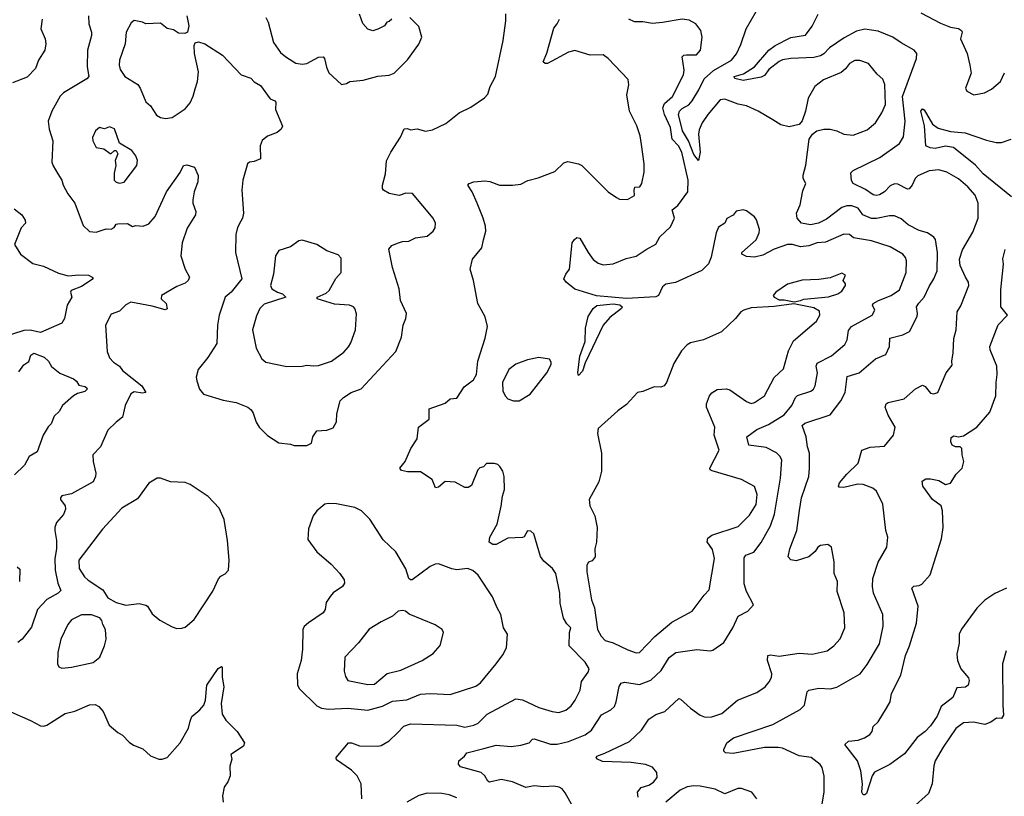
# Model space of a CAD drawing. Extents: x 1954678 to 2060275, y 904822 to 1016299.
# Tile 151 of 256: x 2044409 to 2050392, y 929390 to 934111. Entities that reach past the tile are written whole.
import ezdxf

# ---------------------------------------------------------------- set-up
doc = ezdxf.new("R2010")
doc.units = 0

msp = doc.modelspace()

# ---------------------------------------------------------------- linework, layer by layer
at = {"layer": '0CON20XD'}
for points in [[(2046155, 931523.3), (2046183.6, 931536.4), (2046190, 931575), (2046215, 931612.5), (2046275, 931616.2), (2046315, 931630), (2046334, 931666), (2046336.2, 931715), (2046356.2, 931795), (2046376.2, 931815), (2046423.8, 931845), (2046485, 931867.5), (2046695.5, 932094.5), (2046729.7, 932180.3), (2046739.2, 932255), (2046755.8, 932295), (2046759.2, 932325), (2046722.5, 932405), (2046715.8, 932475), (2046674.4, 932605), (2046653, 932717), (2046670.8, 932739.2), (2046705, 932753.3), (2046735, 932763.3), (2046775, 932763.8), (2046815, 932785.8), (2046885, 932796), (2046922.9, 932825), (2046934.5, 932845), (2046936.4, 932875), (2046922.9, 932905), (2046796.7, 933055), (2046755, 933056.7), (2046715, 933043.3), (2046655, 933054), (2046620, 933075), (2046613.8, 933085), (2046614.2, 933105), (2046631.5, 933175), (2046637.9, 933252.1), (2046664.6, 933305.4), (2046723.4, 933396.6), (2046745, 933447.5), (2046765, 933450), (2046785, 933442.5), (2046825, 933446.7), (2046875, 933433.8), (2046918.8, 933441.2), (2046999.7, 933480.3), (2047080, 933545), (2047150.5, 933579.5), (2047233.6, 933636.4), (2047255, 933657.5), (2047268.8, 933705), (2047301.2, 933765), (2047347.1, 933985), (2047364, 934105), (2047363.9, 934146.1)], [(2046670, 934115), (2046655, 934100), (2046640, 934095), (2046626.1, 934073.9), (2046585.9, 934054.1), (2046555, 934043.8), (2046525, 934053.3), (2046495, 934087.5), (2046473.9, 934143.9)], [(2048166.9, 929385), (2048163.2, 929415), (2048185, 929443.3), (2048231.9, 929458.1), (2048260.6, 929475), (2048282.2, 929505), (2048281.5, 929535), (2048255, 929566.7), (2048212.4, 929582.4), (2048125.4, 929594.6), (2047951.3, 929601.3), (2047920, 929615), (2047912.5, 929625), (2047916.7, 929635), (2047965, 929651.9), (2048115, 929722.3), (2048188.8, 929791.2), (2048231.7, 929858.3), (2048275, 929887.5), (2048330, 929905), (2048415, 929983.8), (2048425, 929981.2), (2048485, 929926), (2048545, 929882.9), (2048575, 929871.4), (2048615, 929872.2), (2048676.3, 929893.7), (2048771.2, 929975), (2048888.3, 930021.7), (2048940, 930055), (2048964.5, 930085.5), (2048978.3, 930111.7), (2048980.8, 930135), (2048952.7, 930215), (2048955, 930245.8), (2048970.9, 930249.1), (2049025, 930242.2), (2049145, 930259.2), (2049224.1, 930254.1), (2049315.5, 930274.5), (2049357.5, 930305), (2049395, 930347.5), (2049423.1, 930415), (2049418.6, 930505), (2049377.5, 930635), (2049378, 930695), (2049358.8, 930745), (2049358, 930815), (2049342.5, 930905), (2049320.7, 930920.7), (2049275, 930915.7), (2049260, 930905), (2049242.7, 930877.3), (2049205, 930845.8), (2049127.6, 930822.4), (2049095, 930827.5), (2049079.2, 930845), (2049090, 930895), (2049132.3, 931005), (2049148, 931128), (2049159.6, 931205), (2049205.5, 931335), (2049208.5, 931385), (2049208.6, 931475), (2049195.6, 931515), (2049187.5, 931575), (2049164.2, 931645), (2049180.9, 931659.1), (2049335, 931708), (2049400, 931795), (2049425.6, 931845), (2049438.3, 931941.7), (2049510, 931965), (2049610.3, 932049.7), (2049672, 932075), (2049695.5, 932124.5), (2049697.5, 932175), (2049775.4, 932194.6), (2049815.4, 932214.6), (2049862.3, 932307.7), (2049865.8, 932325), (2049859.4, 932365), (2049872.9, 932387.1), (2049905.3, 932424.7), (2049935, 932489.2), (2049965, 932536), (2049983.8, 932585), (2049986.2, 932695), (2049974.3, 932774.3), (2049965, 932790), (2049925.9, 932815.9), (2049875, 932829.2), (2049808.8, 932865), (2049765, 932900.6), (2049725, 932917.8), (2049695, 932917.9), (2049615, 932902.3), (2049585, 932903.2), (2049532.9, 932925), (2049504.7, 932964.7), (2049465, 932978.8), (2049435, 932978.8), (2049405, 932969.1), (2049311.5, 932898.5), (2049263.8, 932875), (2049215, 932864.6), (2049160.8, 932875), (2049132.9, 932905), (2049130.6, 932935), (2049151.8, 932985), (2049168.3, 933071.7), (2049185.7, 933115), (2049171.2, 933145), (2049171.2, 933165), (2049187.3, 933227.3), (2049206.1, 933383.9), (2049226.7, 933415), (2049254.3, 933435.7), (2049295, 933445.7), (2049335, 933445.7), (2049375, 933435.7), (2049417.5, 933415), (2049475, 933408.6), (2049558.3, 933441.7), (2049610, 933485), (2049648.1, 933545), (2049670.5, 933595), (2049666.6, 933716.6), (2049655, 933748.8), (2049620.3, 933780.3), (2049568, 933845), (2049515, 933862.9), (2049485, 933862.9), (2049451.2, 933845), (2049428.3, 933811.7), (2049400.8, 933789.2), (2049294.5, 933745.5), (2049240.8, 933705), (2049200, 933635), (2049184, 933555), (2049163.8, 933496.2), (2049146.1, 933473.9), (2049085, 933458.8), (2049035, 933471.2), (2048985, 933503.3), (2048896.7, 933555), (2048825, 933587.5), (2048775, 933596.7), (2048695, 933627.5), (2048665, 933624.2), (2048591.1, 933535), (2048557.5, 933485), (2048537.9, 933442.1), (2048533.9, 933415), (2048544.7, 933305.3), (2048535, 933254.2), (2048505, 933292.5), (2048474, 933374), (2048436.1, 933436.1), (2048413.3, 933535), (2048418.5, 933555), (2048435, 933571.5), (2048475, 933594.3), (2048495, 933616.8), (2048537, 933685), (2048568.1, 933751.9), (2048625, 933801.7), (2048734.2, 933865.8), (2048765, 933904.3), (2048791.2, 933961.2), (2048824.4, 934055.6), (2048885, 934160)], [(2050156.9, 932545), (2050125, 932616.2), (2050120.7, 932655), (2050138.9, 932711.1), (2050200.8, 932819.2), (2050234.6, 932905.4), (2050233.5, 932995), (2050215, 933044.3), (2050170, 933095), (2050114.1, 933144.1), (2050044, 933185), (2049995, 933197.9), (2049935, 933192.9), (2049867.9, 933162.1), (2049850, 933145), (2049832.5, 933105), (2049815, 933082.2), (2049805, 933080.9), (2049745, 933111.2), (2049725, 933112.7), (2049699.5, 933100.5), (2049665, 933065.5), (2049635, 933045.4), (2049615, 933041.4), (2049595, 933046.8), (2049549.3, 933079.3), (2049475, 933115.8), (2049464.4, 933134.4), (2049459.2, 933180.8), (2049473.8, 933195), (2049636.4, 933273.6), (2049755, 933357.9), (2049780.7, 933399.3), (2049789.3, 933495), (2049773.8, 933645), (2049859.5, 933875), (2049860, 933905), (2049845.7, 933925), (2049765, 933970.4), (2049715.8, 934005.8), (2049625, 934040.6), (2049545, 934052.7), (2049495, 934042), (2049418.9, 934001.1), (2049330.4, 933939.6), (2049296.4, 933903.6), (2049275, 933890.4), (2049235, 933881.6), (2049095, 933875.7), (2049045, 933867.3), (2049025, 933857.5), (2048962.6, 933807.4), (2048935, 933772.5), (2048915, 933761.5), (2048805, 933740.6), (2048755, 933754.3), (2048751.2, 933765), (2048808, 933782), (2048875, 933823.8), (2048961.5, 933925), (2048999.1, 933955), (2049095, 934001.8), (2049185, 934017.1), (2049225, 934071.2), (2049261.4, 934145)], [(2049885, 934153.3), (2050005, 934090), (2050065, 934065.3), (2050115, 934058.5), (2050132.5, 934045), (2050135.6, 934035), (2050126.9, 933995), (2050167.2, 933905), (2050183.7, 933833.7), (2050191.5, 933785), (2050156.2, 933695), (2050165, 933676.7), (2050206.4, 933653.6), (2050272.7, 933667.3), (2050315, 933688.8), (2050368.6, 933735), (2050392.9, 933787.1)], [(2044546, 934115), (2044537.5, 934055), (2044564.2, 933995), (2044567.5, 933965), (2044562.5, 933925), (2044524.3, 933865.7), (2044506.2, 933815), (2044455, 933762), (2044365, 933726.7)], [(2044828.2, 934135), (2044830, 934085), (2044845.6, 934035), (2044845.5, 934014.5), (2044822.2, 933925), (2044819.6, 933825), (2044828.9, 933765), (2044817.9, 933752.1), (2044675, 933665.6), (2044655, 933645.7), (2044604.4, 933555), (2044583.3, 933495), (2044587.8, 933445), (2044610, 933375), (2044604.6, 933245), (2044611.9, 933221.9), (2044641.1, 933175), (2044665.7, 933135), (2044674.3, 933105), (2044701.7, 933051.7), (2044744, 932995), (2044795, 932860), (2044833, 932823), (2044875, 932819.2), (2044935, 932840), (2044965, 932836.7), (2044983, 932847), (2044995, 932867.5), (2045005, 932870), (2045065, 932871.2), (2045095, 932854.3), (2045115, 932859.2), (2045160, 932855), (2045195, 932870), (2045232, 932915), (2045301.5, 933065), (2045385, 933182), (2045404.3, 933225), (2045425, 933228.5), (2045471.2, 933215), (2045494.4, 933164.4), (2045491.1, 933125), (2045469.4, 933065), (2045462, 933015), (2045462, 932995), (2045479.2, 932945), (2045478.6, 932925), (2045426.2, 932843.8), (2045395.8, 932755), (2045388.8, 932675), (2045414.2, 932595), (2045442, 932545), (2045432.5, 932525), (2045415, 932510), (2045365, 932490), (2045271.2, 932435), (2045268.8, 932415), (2045300, 932385), (2045305, 932352.5), (2045293, 932347), (2045215, 932370), (2045085, 932393.5), (2045055, 932376.9), (2045015, 932340), (2044965, 932321.2), (2044930, 932255), (2044941.9, 932095), (2044955.8, 932055), (2044979.8, 932029.8), (2045015, 932005.7), (2045035, 931977.8), (2045152.5, 931885), (2045176, 931845), (2045155, 931840.5), (2045105, 931848.8), (2045085, 931836.9), (2045051.1, 931765), (2045033.3, 931695), (2044995, 931664.2), (2044944.6, 931615.4), (2044900, 931515), (2044854.4, 931465.6), (2044856.5, 931425), (2044872.9, 931355), (2044870.8, 931335), (2044855, 931301.2), (2044725, 931228), (2044665, 931216.7), (2044657.5, 931205), (2044657.5, 931195), (2044685.9, 931155.9), (2044688, 931135), (2044675, 931103.3), (2044634, 931055), (2044622.5, 931025), (2044622, 931005), (2044633.1, 930945), (2044633.5, 930895), (2044623.8, 930835), (2044625.5, 930765), (2044640.4, 930685), (2044659.1, 930640.9), (2044644.1, 930625.9), (2044574, 930586), (2044518.6, 930525), (2044481.9, 930418.1), (2044425, 930345.8), (2044398, 930325)], [(2045425.8, 934135), (2045436.4, 934073.6), (2045430, 934035), (2045413, 934027), (2045375, 934030), (2045345, 934048.8), (2045305, 934058), (2045265, 934089.2), (2045175, 934086.2), (2045155, 934096), (2045104.1, 934105.9), (2045087.7, 934092.3), (2045056.9, 934035), (2045049.5, 933965), (2045016.5, 933865), (2045013.5, 933835), (2045019.1, 933809.1), (2045048.8, 933765), (2045126.8, 933716.8), (2045142, 933695), (2045175, 933612.5), (2045205, 933586.7), (2045240.3, 933530.3), (2045265, 933515.7), (2045295, 933509.4), (2045335, 933516.7), (2045415, 933568.9), (2045444.5, 933605), (2045464, 933646), (2045475, 933690), (2045490.5, 933735), (2045495.6, 933794.4), (2045472, 933905), (2045470, 933955), (2045475, 933970), (2045495, 933976.7), (2045535, 933963.3), (2045641.2, 933895), (2045755.7, 933775.7), (2045813.3, 933755), (2045835, 933733.8), (2045871.7, 933711.7), (2045930.5, 933630.5), (2045958.8, 933618.8), (2045965, 933610), (2045962.9, 933565), (2046006.8, 933463.2), (2045997.5, 933445), (2045974, 933425), (2045915, 933403.6), (2045883.5, 933376.5), (2045870.3, 933345), (2045873.3, 933265), (2045835, 933250), (2045805, 933245.8), (2045794.5, 933235.5), (2045765.5, 933135), (2045759.4, 933075), (2045770, 932935), (2045764.2, 932905), (2045752.8, 932887.2), (2045732.6, 932847.4), (2045723.3, 932805), (2045720.5, 932695), (2045758.5, 932535), (2045695, 932455.5), (2045657.5, 932425), (2045621.5, 932315), (2045611.9, 932255), (2045608.3, 932141.7), (2045552.6, 932057.4), (2045494, 931985), (2045482.7, 931937.3), (2045485.8, 931915), (2045502, 931865), (2045525.6, 931835.6), (2045645, 931797.5), (2045724.1, 931784.1), (2045795, 931756.2), (2045815, 931740), (2045828.3, 931718.3), (2045846.2, 931665), (2045864, 931635), (2045915, 931582.5), (2045985, 931538.8), (2046055, 931531.2), (2046076.4, 931523.6), (2046155, 931523.3)], [(2045904.3, 934125), (2045918.9, 934095), (2045952.2, 933972.2), (2045995, 933912.5), (2046026, 933885), (2046087.6, 933847.6), (2046125, 933840.5), (2046155, 933844.5), (2046225, 933882.5), (2046252.5, 933885), (2046261.2, 933875), (2046273, 933823), (2046288.8, 933788.8), (2046365, 933717.5)], [(2046488.2, 929375), (2046484.2, 929465), (2046460, 929515), (2046425, 929548), (2046335, 929612), (2046332, 929625), (2046407.5, 929715), (2046425, 929715.8), (2046475, 929696.7), (2046585, 929694.3), (2046605, 929699.2), (2046655, 929727.5), (2046705, 929775.8), (2046744, 929816), (2046785, 929831.2), (2047065, 929822.7), (2047115, 929809.6), (2047168.3, 929821.7), (2047194.7, 929835.3), (2047250.1, 929889.9), (2047425, 929983.3), (2047465, 929975.6), (2047565, 929930.9), (2047645, 929905.6), (2047685, 929899.5), (2047727.1, 929912.9), (2047759.9, 929940.1), (2047785.8, 929974.2), (2047815.4, 930035), (2047823, 930087), (2047864.3, 930145), (2047868.9, 930165), (2047845.7, 930205), (2047748.8, 930305), (2047750.8, 930385), (2047758.8, 930415), (2047735, 930438.8), (2047713.1, 930473.1), (2047692.9, 930565), (2047692, 930625), (2047667.1, 930745), (2047647.5, 930775), (2047595, 930818.8), (2047575, 930848.8), (2047533.3, 930985), (2047515, 931001.2), (2047495, 931003.8), (2047475, 930967.5), (2047465, 930963.3), (2047375, 930959.2), (2047305, 930920), (2047285, 930920), (2047262.5, 930935), (2047266.7, 930965), (2047310, 931045), (2047335.9, 931154.1), (2047342.9, 931215), (2047355.7, 931254.3), (2047353.8, 931335), (2047345.9, 931365.9), (2047326.7, 931395), (2047315, 931406.7), (2047295, 931413.3), (2047245, 931412.5), (2047227, 931393), (2047205, 931386.7), (2047193.3, 931375), (2047155, 931280), (2047135, 931267.5), (2047115, 931267.5), (2047055, 931300), (2046995, 931303.3), (2046955, 931270), (2046936.2, 931266.2), (2046915, 931316.7), (2046845, 931362.5), (2046765, 931362), (2046730.5, 931370.5), (2046720, 931385), (2046751.2, 931425), (2046786.2, 931505), (2046825, 931562.5), (2046833.3, 931635), (2046896.9, 931683.1), (2046896.7, 931745), (2046995, 931780), (2047025, 931806.7), (2047065, 931810), (2047111.2, 931878.8), (2047167.7, 931922.3), (2047185.6, 931954.4), (2047193.1, 932035), (2047238.6, 932175), (2047252, 932245), (2047238.8, 932305), (2047194, 932385), (2047166.9, 932525), (2047146, 932595), (2047160.8, 932655), (2047216.7, 932725), (2047227.7, 932772.3), (2047242, 932825), (2047240, 932855), (2047226.2, 932905), (2047189.2, 932995), (2047158, 933065), (2047132.5, 933105), (2047140, 933115), (2047170, 933125), (2047235, 933130.5), (2047266.7, 933126.7), (2047325, 933105.8), (2047405, 933104.2), (2047455, 933112), (2047497, 933133), (2047560.9, 933149.1), (2047661.2, 933188.8), (2047715, 933240), (2047739.5, 933249.5), (2047805.8, 933235.8), (2047824.3, 933224.3), (2047985.6, 933065.6), (2048035, 933030), (2048055, 933020), (2048103, 933017), (2048145, 933042.5), (2048142.9, 933075), (2048148, 933092), (2048177.5, 933095), (2048190, 933115), (2048203.8, 933185), (2048204, 933235), (2048187.3, 933352.7), (2048179.4, 933405), (2048158.9, 933465), (2048114.5, 933555), (2048098.9, 933655), (2048110.8, 933715), (2048107.3, 933747.3), (2047985.5, 933875.5), (2047955, 933896.9), (2047875, 933895.9), (2047783.4, 933923.4), (2047745, 933914.4), (2047616.7, 933845), (2047602.5, 933845), (2047590, 933855), (2047612.1, 933907.9), (2047655, 934060), (2047675.7, 934085), (2047689.2, 934115)], [(2046365, 933717.5), (2046395, 933722.5), (2046415, 933736), (2046497.4, 933742.6), (2046585, 933768), (2046655, 933773.8), (2046685, 933786.7), (2046765, 933866.7), (2046835, 933962.5), (2046852.5, 934005), (2046835, 934070), (2046780, 934125)], [(2047763.1, 929343.1), (2047725, 929411.2), (2047705.5, 929435.5), (2047687.5, 929445), (2047655, 929452.5), (2047595, 929447.5), (2047535, 929452.9), (2047485, 929444.3), (2047405, 929477.8), (2047335, 929492.2), (2047265, 929475.6), (2047253.1, 929483.1), (2047235.4, 929515.4), (2047213.8, 929535), (2047088.8, 929568.8), (2047075.6, 929585), (2047076.9, 929605), (2047112.9, 929635), (2047125.5, 929654.5), (2047229.2, 929680.8), (2047305, 929700), (2047395, 929693.5), (2047455, 929701.8), (2047504.5, 929715.5), (2047525, 929736.7), (2047535, 929738.8), (2047635, 929706.7), (2047676.4, 929706.4), (2047745, 929722.3), (2047845, 929763.8), (2047885, 929792.5), (2047945, 929885.7), (2048000.8, 929915), (2048023.4, 929936.6), (2048034.7, 929965.3), (2048052.2, 930057.8), (2048065, 930078.6), (2048085, 930084.5), (2048175, 930069.2), (2048244.7, 930095.3), (2048306.7, 930155), (2048357, 930233), (2048396.2, 930263.8), (2048525, 930281.9), (2048605, 930273.8), (2048620.8, 930279.2), (2048688.8, 930325), (2048742, 930415), (2048774.3, 930485.7), (2048833.3, 930515), (2048868.8, 930555), (2048826.2, 930635), (2048811.9, 930681.9), (2048810.9, 930839.1), (2048822, 930855), (2048870.6, 930875), (2048915, 930932.9), (2048971.8, 931035), (2048995.4, 931105), (2049033.3, 931325), (2049041.5, 931435), (2049028.7, 931458.7), (2049008.5, 931478.5), (2048945, 931510), (2048840.8, 931525), (2048828.5, 931575), (2048889.7, 931620.3), (2048959.6, 931650.4), (2049055, 931710), (2049100.9, 931765), (2049123.8, 931815), (2049135, 931826.5), (2049216.3, 931853.7), (2049233.3, 931865), (2049243.6, 931885), (2049256.4, 931965), (2049248.5, 932005), (2049255, 932022.9), (2049343, 932067), (2049422.5, 932137.5), (2049436.9, 932165), (2049445, 932221.2), (2049464.4, 932245), (2049589.5, 932315), (2049605.6, 932345), (2049590.6, 932375), (2049595.7, 932385), (2049627.1, 932405), (2049705.9, 932434.1), (2049755, 932468.6), (2049795.6, 932575), (2049798.8, 932645), (2049791.8, 932665), (2049775.6, 932685), (2049699.3, 932729.3), (2049586, 932766), (2049476.7, 932785), (2049452.5, 932805), (2049416.4, 932806.4), (2049305, 932759.6), (2049255, 932754.6), (2049205, 932735.5), (2049155, 932730.8), (2049105, 932744.5), (2049075, 932743.8), (2048993.4, 932716.6), (2048925, 932680), (2048875, 932667.5), (2048825, 932672), (2048797.5, 932685), (2048797.5, 932695), (2048885, 932773.8), (2048903.3, 932815), (2048904.4, 932835), (2048886, 932895), (2048875, 932912.5), (2048825, 932948.8), (2048805, 932955.8), (2048763.9, 932946.1), (2048745, 932922.5), (2048707.3, 932902.7), (2048695, 932873.8), (2048655, 932850), (2048641.4, 932815), (2048611.9, 932668.1), (2048595, 932626.7), (2048555, 932586), (2048395, 932514), (2048335, 932503.3), (2048315, 932486.7), (2048290.8, 932435), (2048275, 932426.5), (2048097, 932417), (2047915, 932432.5), (2047783.7, 932473.7), (2047730, 932515), (2047716.7, 932535), (2047727.5, 932565), (2047750, 932595), (2047766.7, 932755), (2047780, 932775), (2047795, 932786.2), (2047813.9, 932783.9), (2047862.9, 932695), (2047893.3, 932653.3), (2047925, 932630.8), (2047955, 932620.8), (2048015, 932626), (2048095, 932660), (2048155, 932674.4), (2048216.2, 932713.8), (2048275, 932745.8), (2048298.7, 932791.3), (2048365, 932851.2), (2048387.8, 932905), (2048374.6, 932955.4), (2048409.4, 932980.6), (2048468.6, 933065), (2048471.1, 933135), (2048432.5, 933305), (2048413.1, 933345), (2048373.5, 933385), (2048364.2, 933455), (2048327.9, 933535), (2048318, 933575), (2048328.4, 933601.6), (2048375.6, 933645), (2048443.8, 933775), (2048447.9, 933805), (2048435.8, 933885), (2048445.5, 933894.5), (2048462, 933898), (2048522.1, 933897.9), (2048545.6, 933925), (2048557.5, 934005), (2048548.5, 934045), (2048517.5, 934085), (2048477.2, 934107.2), (2048434.3, 934114.3), (2048315, 934093.1), (2048255, 934088.6), (2048195, 934098.9), (2048145, 934097.5), (2048110, 934115)], [(2050435.6, 933035), (2050265, 933174.6), (2050217.7, 933227.7), (2050084.1, 933334.1), (2050035, 933341.8), (2049972.8, 933327.2), (2049942.3, 933332.3), (2049916.2, 933345), (2049908, 933465), (2049886.2, 933555), (2049895, 933570), (2049905, 933563.3), (2049955.6, 933475.6), (2049990.9, 933450.9), (2050065, 933431.2), (2050155, 933422.9), (2050285, 933377.7), (2050343.9, 933363.9), (2050375.5, 933364.5), (2050435, 933384.2)], [(2045015, 933116.9), (2045045, 933123.3), (2045122, 933225), (2045125.6, 933255), (2045115, 933282.5), (2045090, 933315), (2045015, 933360), (2044985, 933447.5), (2044955, 933458.8), (2044925, 933446.7), (2044895, 933456.7), (2044870, 933435), (2044851.2, 933395), (2044853.8, 933375), (2044875, 933333.3), (2044920, 933325), (2044958.3, 933298.3), (2044965, 933297.5), (2044985, 933316.7), (2044996.4, 933316.4), (2045006.7, 933295), (2044990, 933255), (2044993.3, 933225), (2044982.7, 933177.3), (2044984.4, 933135), (2044995, 933123.1), (2045015, 933116.9)], [(2044375, 932961.2), (2044423.3, 932925), (2044441.7, 932891.7), (2044443.8, 932875), (2044418.8, 932845), (2044377.5, 932745), (2044414.3, 932685), (2044489.7, 932629.7), (2044555, 932612.5), (2044645, 932570), (2044704, 932554), (2044769.1, 932560.9), (2044827.2, 932557.2), (2044850, 932545), (2044856, 932535), (2044785, 932488.9), (2044722, 932465), (2044718.6, 932455), (2044726.1, 932425), (2044698.8, 932375), (2044681.5, 932295), (2044665, 932267.1), (2044535, 932208.8), (2044473.9, 932223.9), (2044435, 932220.8), (2044225, 932155.8)], [(2046033.2, 932003.2), (2046125, 932004), (2046155, 932011.9), (2046195, 932006.5), (2046225, 932009.5), (2046305, 932034.5), (2046379.2, 932090.8), (2046408, 932122), (2046422.3, 932147.7), (2046449.2, 932225), (2046456.1, 932323.9), (2046446, 932355), (2046437.5, 932365), (2046413.8, 932375), (2046322.2, 932382.2), (2046216.7, 932415), (2046216.7, 932425), (2046271.5, 932448.5), (2046290, 932465), (2046331.3, 932538.7), (2046362, 932575), (2046362.3, 932662.3), (2046345, 932681.2), (2046275, 932706), (2046215, 932744.2), (2046125, 932770), (2046105, 932766.7), (2046055, 932731.2), (2045985, 932708.8), (2045964, 932675), (2045951.9, 932565), (2045934.3, 932495), (2045940.8, 932475), (2045975.3, 932455.3), (2046006.2, 932445), (2046026.2, 932425), (2045895, 932381.1), (2045869.5, 932355), (2045848.9, 932311.1), (2045824.4, 932225), (2045846.2, 932115), (2045880.2, 932050.2), (2045905, 932029.4), (2046033.2, 932003.2)], [(2050405, 930654.6), (2050335, 930623.5), (2050275, 930581.9), (2050225, 930534.2), (2050132.9, 930407.1), (2050118.7, 930375), (2050118.1, 930321.9), (2050104.6, 930255), (2050107.1, 930215), (2050128.8, 930165), (2050175, 930111.2), (2050178.5, 930095), (2050172.5, 930065), (2050157.4, 930052.6), (2050105, 930049.2), (2050078.8, 929991.2), (2050009.7, 929935), (2049983.7, 929876.3), (2049945, 929819.1), (2049911.8, 929785), (2049862.2, 929747.8), (2049785, 929648.1), (2049696.7, 929583.3), (2049602.9, 929537.1), (2049589.6, 929515), (2049555, 929407.5), (2049545, 929400), (2049535, 929400), (2049526.2, 929415), (2049530.8, 929465), (2049521.5, 929545), (2049500.6, 929605), (2049423.8, 929705), (2049445.7, 929724.3), (2049505, 929731.2), (2049542.5, 929745), (2049575, 929766.7), (2049590, 929785), (2049596.4, 929813.6), (2049625, 929842.5), (2049676.2, 929925), (2049698.8, 929965), (2049706.2, 930015), (2049764.4, 930125.6), (2049792.2, 930245), (2049817.3, 930305), (2049858.4, 930441.6), (2049869.6, 930545), (2049830, 930655), (2049842.4, 930667.6), (2049875, 930670.9), (2049891.2, 930678.8), (2049942.9, 930737.1), (2050010, 930955), (2050021.1, 931025), (2050017.5, 931125), (2050008.6, 931155), (2049955.8, 931195), (2049898, 931275), (2049894, 931305), (2049915, 931320), (2049945, 931320.9), (2049995, 931310), (2050035, 931285.6), (2050066.1, 931293.9), (2050100.9, 931349.1), (2050135.5, 931384.5), (2050147.1, 931425), (2050136, 931465), (2050133.8, 931505), (2050125, 931513.8), (2050095, 931514.4), (2050075.8, 931525), (2050068.1, 931545), (2050069.2, 931570.8), (2050085, 931580.8), (2050115, 931575.7), (2050145, 931580.8), (2050226, 931635), (2050305.5, 931724.5), (2050342, 931825), (2050342.2, 931905), (2050349.5, 931955), (2050346.7, 932005), (2050306.5, 932105), (2050303.8, 932125), (2050355, 932256.7), (2050412.5, 932315), (2050370.9, 932365), (2050372, 932468), (2050387.7, 932625), (2050383.4, 932656.6), (2050396.9, 932715)], [(2049280.8, 929320.8), (2049297.5, 929415), (2049297.7, 929512.3), (2049285.7, 929565), (2049274.3, 929584.3), (2049218, 929625), (2049145, 929636.2), (2049045, 929681.8), (2049017.6, 929687.6), (2048935, 929686.4), (2048745, 929649.4), (2048697.5, 929655), (2048687.5, 929665), (2048687.5, 929675), (2048706.7, 929715), (2048746, 929745), (2048985, 929826.4), (2049152.2, 929917.8), (2049178.1, 929945), (2049194.4, 930025), (2049204.5, 930035.5), (2049265, 930047.9), (2049336.5, 930043.5), (2049375, 930054.4), (2049517.1, 930135), (2049558.9, 930191.1), (2049633.5, 930316.5), (2049655.4, 930425), (2049654.5, 930495), (2049598.5, 930625), (2049592.1, 930665), (2049594.5, 930715), (2049626.9, 930813.1), (2049677.8, 930905), (2049684.3, 930965), (2049673.1, 931005), (2049654.4, 931165), (2049615.4, 931245.4), (2049593, 931263), (2049535, 931284.5), (2049503.4, 931286.6), (2049417.5, 931267.5), (2049388.8, 931268.8), (2049384, 931275), (2049390.8, 931295), (2049435, 931348.5), (2049504.3, 931415), (2049526.2, 931495), (2049576.6, 931513.4), (2049665, 931518.8), (2049720, 931585), (2049728.8, 931635), (2049687.3, 931707.3), (2049668, 931755), (2049675, 931776.7), (2049685.9, 931784.1), (2049783.8, 931806.2), (2049853.1, 931866.9), (2049895, 931889.2), (2049911.9, 931881.9), (2049945, 931840.8), (2049965, 931836), (2049988, 931845), (2050040, 931965), (2050075, 932010), (2050072.9, 932035), (2050082.2, 932085), (2050086.4, 932173.6), (2050099.5, 932225), (2050105.7, 932334.3), (2050128, 932372), (2050176.9, 932495), (2050174.2, 932515), (2050156.9, 932545)], [(2049116, 932396), (2049155, 932404), (2049175, 932411.4), (2049325, 932426), (2049380, 932445), (2049405, 932460), (2049426.7, 932495), (2049426.7, 932505), (2049413.3, 932525), (2049428.3, 932558.3), (2049405, 932570), (2049335, 932541.2), (2049265, 932531.2), (2049165, 932527.8), (2049075, 932504), (2049003.8, 932455), (2048988.8, 932435), (2048993.8, 932425), (2049025, 932407.5), (2049055, 932408.6), (2049116, 932396)], [(2047805, 931948.8), (2047800.6, 931965), (2047813.4, 932065), (2047845.3, 932154.7), (2047847.3, 932235), (2047863.1, 932306.9), (2047894.1, 932355.9), (2047917.3, 932372.7), (2048015, 932383.8), (2048056.9, 932376.9), (2048070, 932365), (2048066.7, 932355), (2047995, 932301.1), (2047955.3, 932254.7), (2047845.7, 932025), (2047828.9, 931975), (2047805, 931948.8)], [(2048155, 930262.9), (2048175, 930264.2), (2048268.5, 930361.5), (2048371.5, 930448.5), (2048496, 930515), (2048568.1, 930611.9), (2048600, 930645), (2048630.6, 930835), (2048619.4, 930889.4), (2048586.5, 930936.5), (2048590.6, 930959.4), (2048615, 930977.1), (2048775, 931030), (2048845, 931099.2), (2048885, 931163.8), (2048891.2, 931225), (2048874.3, 931274.3), (2048795, 931315.6), (2048618, 931368), (2048606, 931375), (2048602.9, 931385), (2048660, 931495), (2048628.8, 931585), (2048632.5, 931635), (2048582.2, 931755), (2048582.9, 931775), (2048600.6, 931825), (2048615, 931841.9), (2048647.2, 931862.8), (2048705, 931867.3), (2048725, 931860.6), (2048825, 931789.4), (2048855, 931778.6), (2048875, 931783.1), (2048935, 931824.3), (2048993.5, 931936.5), (2049051.5, 931988.5), (2049081.9, 932098.1), (2049112, 932158), (2049252.2, 932277.8), (2049272.2, 932315), (2049269.6, 932339.6), (2049235, 932358.9), (2049113.9, 932383.9), (2048995, 932367.5), (2048855, 932358.8), (2048808.8, 932345), (2048790.8, 932335), (2048760, 932295), (2048675, 932214.3), (2048565, 932165.8), (2048485, 932147.5), (2048465.8, 932134.2), (2048431.3, 932098.7), (2048385, 932021.2), (2048340, 931905), (2048326.2, 931885), (2048305, 931877.1), (2048265, 931880), (2048195, 931851.2), (2048164.4, 931845.6), (2048097.6, 931772.4), (2048045, 931734), (2047925, 931626), (2047921.1, 931595), (2047945.7, 931475), (2047945.8, 931365.8), (2047927.9, 931302.1), (2047870, 931195), (2047873.3, 931155), (2047904.1, 931094.1), (2047918.1, 931025), (2047914, 930935), (2047903.3, 930895), (2047906.7, 930845), (2047888.3, 930821.7), (2047865, 930812.5), (2047856.2, 930795), (2047856.1, 930753.9), (2047883.1, 930585), (2047901.4, 930535), (2047920, 930405), (2047942.6, 930362.6), (2047967, 930337), (2048015, 930322.7), (2048105, 930279.5), (2048155, 930262.9)], [(2044405, 931969.4), (2044435, 932013.8), (2044465, 932032.5), (2044477.8, 932072.2), (2044495, 932083.8), (2044559.1, 932059.1), (2044584, 932035), (2044603.3, 932003.3), (2044652.7, 931962.7), (2044737.1, 931927.1), (2044754.5, 931914.5), (2044769.5, 931889.5), (2044805, 931880.8), (2044816.2, 931875), (2044818.8, 931865), (2044805, 931851.4), (2044760.6, 931839.4), (2044735.7, 931824.3), (2044670, 931765), (2044650, 931730), (2044618.3, 931701.7), (2044601.2, 931655), (2044583.2, 931636.8), (2044552, 931585), (2044516.2, 931485), (2044466.2, 931455), (2044437.8, 931402.2), (2044377.1, 931345)], [(2047445, 931793.8), (2047511.2, 931835), (2047613.3, 931965), (2047638.8, 932015), (2047639.3, 932029.3), (2047628.3, 932048.3), (2047565, 932058), (2047495.9, 932044.1), (2047425, 932017.1), (2047382.5, 931985), (2047343.7, 931906.3), (2047345.9, 931855.9), (2047358.8, 931825), (2047375, 931806.2), (2047410, 931795), (2047445, 931793.8)], [(2045365, 930410), (2045395, 930412.5), (2045415, 930417.5), (2045468.8, 930465), (2045582.7, 930637.3), (2045617.9, 930712.1), (2045632.1, 930727.9), (2045658.3, 930741.7), (2045677.5, 930765), (2045683.3, 930825), (2045672.1, 930945), (2045652.5, 931072.5), (2045620.9, 931140.9), (2045555, 931212.5), (2045445, 931286), (2045415, 931297.5), (2045325, 931301.2), (2045265, 931323.5), (2045245.6, 931324.4), (2045195, 931293.8), (2045125, 931199.2), (2045029.3, 931140.7), (2044913.3, 931013.3), (2044768.5, 930825), (2044771.5, 930775), (2044803.6, 930725), (2044825, 930703.5), (2044913.8, 930645), (2044945.9, 930595.9), (2044995, 930567.5), (2045055, 930552.5), (2045135, 930561.2), (2045175, 930552.5), (2045186.2, 930545), (2045215, 930500), (2045261.2, 930461.2), (2045335, 930420), (2045365, 930410)], [(2046525, 929913.5), (2046615, 929937.5), (2046675, 929968.2), (2046762.9, 929977.1), (2046845, 930011.1), (2046905, 930015.5), (2047025, 930008.1), (2047180.3, 930059.7), (2047209.7, 930080.3), (2047304.3, 930195.7), (2047345, 930250), (2047367.3, 930292.7), (2047373.8, 930375), (2047348.8, 930415), (2047333.8, 930495), (2047310, 930535), (2047282.7, 930602.7), (2047196, 930735), (2047162.7, 930762.7), (2047130, 930775), (2047065, 930766.7), (2047035, 930772.2), (2046955, 930802.9), (2046935, 930801.4), (2046903.6, 930786.4), (2046795, 930706.2), (2046785, 930706.2), (2046774.2, 930715), (2046755, 930773.3), (2046695.6, 930875.6), (2046618.3, 930948.3), (2046537.1, 931075), (2046485.7, 931125), (2046445, 931146.5), (2046335, 931168), (2046285, 931170), (2046263.3, 931165), (2046215, 931126.2), (2046191.9, 931095), (2046164.2, 931015), (2046160.3, 930950.3), (2046215, 930876.2), (2046302.1, 930802.1), (2046353.8, 930745), (2046381.2, 930705), (2046384, 930685), (2046371.2, 930665), (2046315, 930626.2), (2046296, 930605), (2046272.7, 930567.3), (2046265.7, 930525), (2046254.4, 930505.6), (2046164.4, 930445.6), (2046138.3, 930421.7), (2046130, 930405), (2046128.6, 930285), (2046120, 930215), (2046095.8, 930135), (2046098.3, 930068.3), (2046106.7, 930045), (2046215, 929940), (2046242.5, 929925), (2046285, 929918.9), (2046403.4, 929926.6), (2046525, 929913.5)], [(2044394.3, 930784.3), (2044410.5, 930770.5), (2044407.5, 930695)], [(2044665, 930168.8), (2044725, 930174.3), (2044855, 930202.5), (2044896.7, 930235), (2044925.7, 930304.3), (2044934.2, 930345), (2044930.8, 930405), (2044913.8, 930435), (2044909.5, 930459.5), (2044895.8, 930475.8), (2044845, 930494.2), (2044785, 930492.9), (2044725, 930462.5), (2044701.4, 930435), (2044660, 930345), (2044641.1, 930265), (2044640, 930195), (2044647, 930177), (2044665, 930168.8)], [(2046525, 930069.1), (2046565, 930072.7), (2046643.3, 930136.7), (2046725, 930157.8), (2046854.6, 930215.4), (2046922.4, 930257.6), (2046964.1, 930305.9), (2046983.8, 930385), (2046976.2, 930405), (2046935, 930431.9), (2046777, 930497), (2046753.3, 930515), (2046735, 930520), (2046710, 930515), (2046675.5, 930484.5), (2046605, 930450.8), (2046533.8, 930406.2), (2046467.8, 930322.2), (2046384.7, 930235.3), (2046381.7, 930151.7), (2046388.3, 930118.3), (2046402.5, 930095), (2046525, 930069.1)], [(2050403.1, 930275), (2050380.6, 930195), (2050384.3, 929945), (2050387.3, 929882.7), (2050376, 929864), (2050345, 929865.7), (2050309.8, 929840.2), (2050275, 929826.7), (2050205, 929841.1), (2050145, 929835.7), (2050098.3, 929801.7), (2050020.6, 929689.4), (2049973.3, 929605), (2049964.4, 929575), (2049954.4, 929465.6), (2049932.1, 929407.9), (2049832.5, 929317.5)], [(2044355, 929904.4), (2044475, 929851.4), (2044535, 929818.1), (2044555, 929815.7), (2044575, 929822.9), (2044685, 929894.2), (2044745, 929908), (2044834.6, 929945.4), (2044867.6, 929947.6), (2044890.6, 929935), (2044916.7, 929905), (2044952.4, 929822.4), (2045005, 929778), (2045035, 929760.8), (2045075, 929720), (2045100.3, 929700.3), (2045158.3, 929678.3), (2045205, 929636.7), (2045255, 929616.7), (2045275, 929616.2), (2045305, 929626.2), (2045384.2, 929715), (2045435.4, 929804.6), (2045445, 929847.5), (2045456.4, 929875), (2045505, 929915.9), (2045528.1, 929945), (2045537.9, 929975), (2045546.9, 930065), (2045615, 930166), (2045635, 930180), (2045640, 930175), (2045638.9, 930115), (2045650.8, 930055), (2045634.4, 929955), (2045639.3, 929889.3), (2045663, 929853), (2045730, 929785), (2045776.2, 929715), (2045770, 929695), (2045692.5, 929645), (2045698.8, 929615), (2045686.4, 929573.6), (2045688, 929515), (2045675, 929477.5), (2045652, 929445), (2045642.7, 929392.7), (2045646, 929355)], [(2048888.8, 929375), (2048857.5, 929415), (2048795, 929438), (2048773, 929437), (2048695, 929405.8), (2048635, 929433.1), (2048545, 929452.5), (2048505, 929454), (2048465, 929447.5), (2048422.6, 929427.4), (2048335.5, 929354.5)], [(2047065, 929380), (2047019.5, 929399.5), (2046975, 929408.1), (2046885, 929408.8), (2046835, 929395.6), (2046762, 929355)]]:
    msp.add_lwpolyline(points, dxfattribs=at)

doc.saveas('drawing.dxf')
